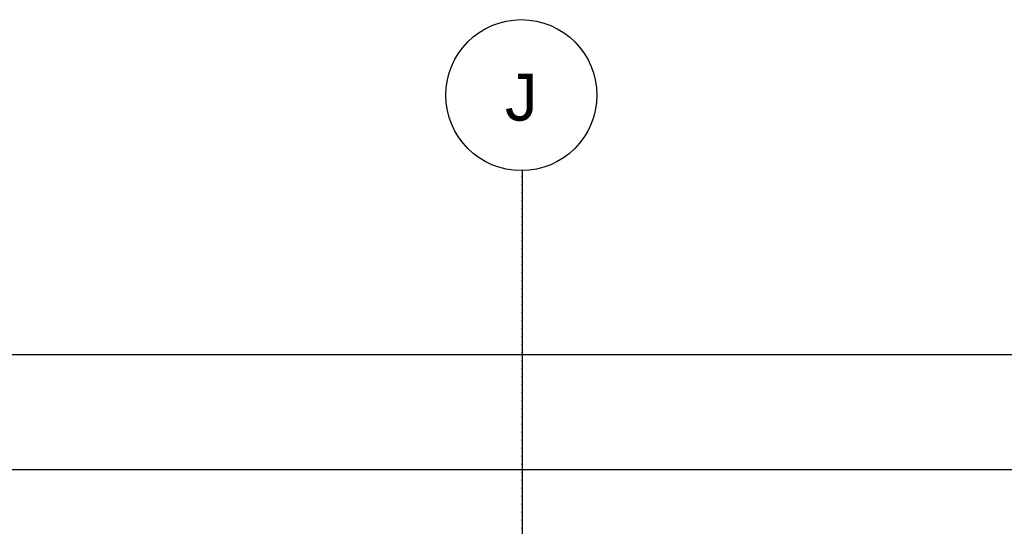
# Model space of a CAD drawing. Header units: metres. Extents: x 63115 to 703450, y -261936 to -53969.
# Tile 164 of 174: x 164077 to 165654, y -125493 to -124682. Entities that reach past the tile are written whole.
import ezdxf
from ezdxf.enums import TextEntityAlignment as Align

# ---------------------------------------------------------------- set-up
doc = ezdxf.new("R2010")
doc.units = ezdxf.units.M
doc.header["$PDMODE"] = 35
doc.header["$PDSIZE"] = 50
doc.linetypes.add('DASHDOT2', pattern=[12.7, 6.35, -3.175, 0, -3.175])
doc.layers.get('0').update_dxf_attribs({"true_color": 0x83b7c5})
doc.layers.get('DEFPOINTS').update_dxf_attribs({"color": 6})
for name, color, linetype in [('_01-STRAMIENEN', 253, 'DASHDOT2'), ('_03-PROJECTION', 1, 'Continuous'), ('_05-TEXT', 8, 'Continuous'), ('_06-DIMENSIONS', 7, 'Continuous'), ('_11-BLOCKS', 7, 'Continuous')]:
    doc.layers.add(name, color=color, linetype=linetype)
doc.layers.add('_01Hulplijnen', color=6, linetype='Continuous', plot=False)
doc.styles.add('NIOstandard', font='arial.ttf')
doc.dimstyles.new('NIO-50-KLEIN', dxfattribs={"dimtxt": 100, "dimasz": 10, "dimexe": 2, "dimexo": 5, "dimgap": 10, "dimtad": 1, "dimdec": 0, "dimzin": 0, "dimdsep": 46, "dimtxsty": 'NIOstandard', "dimblk1": 'MAATSTR', "dimblk2": 'MAATSTR', "dimsah": 1, "dimcen": 0, "dimdle": 1.5, "dimse1": 1, "dimse2": 1, "dimclrd": 7, "dimclre": 256, "dimclrt": 256, "dimazin": 0, "dimtfac": 1, "dimtdec": 0, "dimtofl": 0, "dimtmove": 1, "dimatfit": 2, "dimldrblk": 'MAATSTR', "dimfxl": 1, "dimtvp": 1, "dimtolj": 1, "dimtzin": 0, "dimarcsym": 0})

# ---------------------------------------------------------------- blocks, each defined once
blk = doc.blocks.new('MAATSTR')
at = {"linetype": 'Continuous'}
for p, q in [((0, 5), (0, -5)), ((-4.17, 0), (4.17, 0))]:
    blk.add_line(p, q, dxfattribs=at)
at = {"linetype": 'Continuous', "const_width": 1.5}
blk.add_lwpolyline([(-0.75, 0, 1), (0.75, 0, 1)], format="xyb", close=True, dxfattribs=at)
blk = doc.blocks.new('*D253')
at = {"layer": '_06-DIMENSIONS', "color": 7, "lineweight": -2, "transparency": 16777216}
blk.add_line((-6490, 5193.1), (6490, 5193.1), dxfattribs=at)
at = {"layer": 'DEFPOINTS', "color": 0, "transparency": 16777216}
for p in [(6500, 5193.1), (-6500, 4150), (6500, 4150)]:
    blk.add_point(p, dxfattribs=at)
at = {"layer": '_06-DIMENSIONS', "color": 7, "lineweight": -2, "transparency": 16777216, "xscale": 10, "yscale": 10, "zscale": 10, "rotation": 180}
blk.add_blockref('MAATSTR', (-6500, 5193.1), dxfattribs=at)
at = {"layer": '_06-DIMENSIONS', "color": 7, "lineweight": -2, "transparency": 16777216, "xscale": 10, "yscale": 10, "zscale": 10}
blk.add_blockref('MAATSTR', (6500, 5193.1), dxfattribs=at)
at = {"layer": '_06-DIMENSIONS', "transparency": 16777216, "insert": (0, 5254.2), "char_height": 100, "attachment_point": 5, "style": 'NIOstandard'}
blk.add_mtext('\\A1;13000', dxfattribs=at)
blk = doc.blocks.new('as')
at = {"layer": '_05-TEXT', "ltscale": 0.4}
blk.add_circle((0, 1209), 1209, dxfattribs=at)
at = {"layer": '_01-STRAMIENEN', "ltscale": 0.4, "style": 'NIOstandard'}
blk.add_attdef('R01', text='', height=750, dxfattribs=at).set_placement((0, 801), align=Align.CENTER)
blk = doc.blocks.new('*D268')
at = {"layer": '_06-DIMENSIONS', "color": 7, "lineweight": -2, "transparency": 16777216}
blk.add_line((-5340, 5008.9), (5340, 5008.9), dxfattribs=at)
at = {"layer": 'DEFPOINTS', "color": 0, "transparency": 16777216}
for p in [(5350, 5008.9), (-5350, 4150), (5350, 4150)]:
    blk.add_point(p, dxfattribs=at)
at = {"layer": '_06-DIMENSIONS', "color": 7, "lineweight": -2, "transparency": 16777216, "xscale": 10, "yscale": 10, "zscale": 10, "rotation": 180}
blk.add_blockref('MAATSTR', (-5350, 5008.9), dxfattribs=at)
at = {"layer": '_06-DIMENSIONS', "color": 7, "lineweight": -2, "transparency": 16777216, "xscale": 10, "yscale": 10, "zscale": 10}
blk.add_blockref('MAATSTR', (5350, 5008.9), dxfattribs=at)
at = {"layer": '_06-DIMENSIONS', "transparency": 16777216, "insert": (0, 5069.9), "char_height": 100, "attachment_point": 5, "style": 'NIOstandard'}
blk.add_mtext('\\A1;10700', dxfattribs=at)
blk = doc.blocks.new('*U244')
at = {"layer": '_01-STRAMIENEN'}
blk.add_lwpolyline([(3950, 5487.4), (3950, -4768.6)], dxfattribs=at)
at = {"layer": '_01Hulplijnen'}
blk.add_lwpolyline([(3950, 5487.4), (3950, -4768.6)], dxfattribs=at)
at = {"layer": '_11-BLOCKS'}
ref = blk.add_blockref('as', (3948.4, 5487.3), dxfattribs=dict(at, xscale=0.1, yscale=0.1, zscale=0.1, rotation=5.805694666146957e-05))
ref.add_attrib('R01', 'J', dxfattribs={"ltscale": 0.4, "height": 75, "rotation": 0.0001, "style": 'NIOstandard'}).set_placement((3948.4, 5567.4), align=Align.CENTER)
at = {"layer": '_06-DIMENSIONS'}
for base, p1, p2, picture, middle in [((6500, 5193.1), (-6500, 4150), (6500, 4150), '*D253', (0, 5254.2)), ((5350, 5008.9), (-5350, 4150), (5350, 4150), '*D268', (0, 5069.9))]:
    dim = blk.add_linear_dim(base=base, p1=p1, p2=p2, dimstyle='NIO-50-KLEIN', override={"dimfxlon": 1, "dimarcsym": 1}, dxfattribs=at)
    dim.commit()
    dim.dimension.update_dxf_attribs({"geometry": picture, "text_midpoint": middle})

msp = doc.modelspace()

# ---------------------------------------------------------------- block references
at = {"layer": '_03-PROJECTION'}
msp.add_blockref('*U244', (160931.8, -130410.6), dxfattribs=at)

doc.saveas('drawing.dxf')
